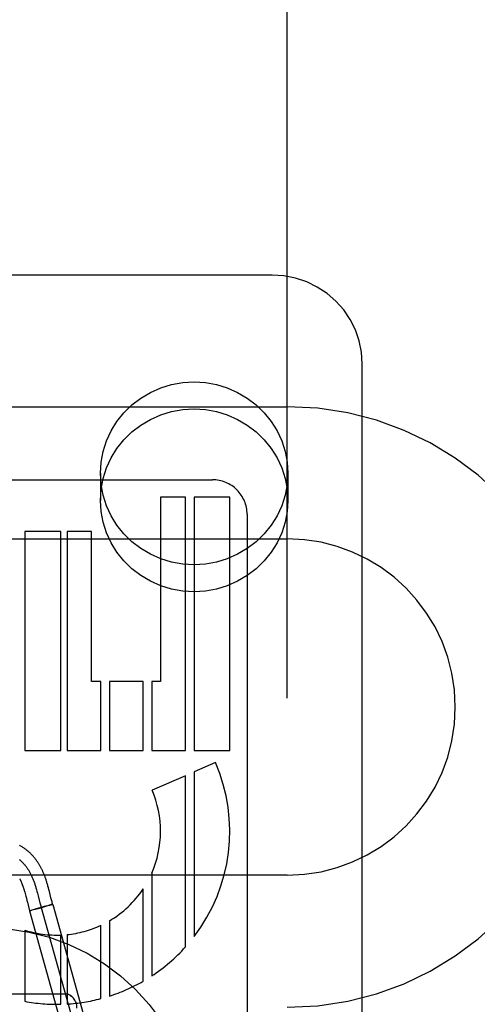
# Model space of a CAD drawing. Header units: inches. Extents: x 0 to 283, y 0 to 183.
# Tile 37 of 63: x 96.75 to 97.131, y 93.307 to 94.126. Entities that reach past the tile are written whole.
import ezdxf

# ---------------------------------------------------------------- set-up
doc = ezdxf.new("R2010")
doc.units = ezdxf.units.IN
doc.header["$LTSCALE"] = 15.583333
doc.header["$MEASUREMENT"] = 0
doc.linetypes.add('HIDDEN', pattern=[0.2, 0.1, -0.1])
doc.layers.add('DEFAULT_2', color=8, linetype='HIDDEN')

msp = doc.modelspace()

# ---------------------------------------------------------------- linework, layer by layer
at = {"layer": 'DEFAULT_2', "color": 8, "linetype": 'HIDDEN'}
for p, q in [((96.97251, 90.44499), (96.97251, 95.9455)), ((96.96001, 93.91383), (96.48501, 93.91383)), ((97.03501, 93.09684), (97.03501, 93.83989)), ((96.47251, 93.80417), (96.97251, 93.80417)), ((96.81701, 93.74875), (96.81701, 93.72625)), ((96.97301, 93.74875), (96.97301, 93.72625)), ((96.65111, 93.74337), (96.91036, 93.74337)), ((96.88785, 93.72897), (96.86711, 93.72897)), ((96.86711, 93.72897), (96.86711, 93.57552)), ((96.88785, 93.51792), (96.88785, 93.72897)), ((96.92471, 93.72897), (96.89499, 93.72897)), ((96.89499, 93.72897), (96.89499, 93.51792)), ((96.92471, 93.51792), (96.92471, 93.72897)), ((96.93911, 93.71463), (96.93911, 93.10976)), ((96.78417, 93.70017), (96.75398, 93.70017)), ((96.75398, 93.70017), (96.75398, 93.51792)), ((96.78417, 93.51792), (96.78417, 93.70017)), ((96.80951, 93.70017), (96.78924, 93.70017)), ((96.78924, 93.70017), (96.78924, 93.51792)), ((96.80951, 93.57552), (96.80951, 93.70017)), ((96.47251, 93.69417), (96.97251, 93.69417)), ((96.81735, 93.57552), (96.80951, 93.57552)), ((96.81735, 93.51792), (96.81735, 93.57552)), ((96.8526, 93.57552), (96.82449, 93.57552)), ((96.82449, 93.57552), (96.82449, 93.51792)), ((96.8526, 93.51792), (96.8526, 93.57552)), ((96.86711, 93.57552), (96.85974, 93.57552)), ((96.85974, 93.57552), (96.85974, 93.51792)), ((96.75398, 93.51792), (96.78417, 93.51792)), ((96.78924, 93.51792), (96.81735, 93.51792)), ((96.82449, 93.51792), (96.8526, 93.51792)), ((96.85974, 93.51792), (96.88785, 93.51792)), ((96.89499, 93.51792), (96.92471, 93.51792)), ((96.91286, 93.50784), (96.89499, 93.5001)), ((96.89499, 93.5001), (96.89499, 93.36303)), ((96.88785, 93.49701), (96.86, 93.48496)), ((96.88785, 93.35443), (96.88785, 93.49701)), ((96.85974, 93.41572), (96.85974, 93.33027)), ((96.97251, 93.41417), (96.47251, 93.41417)), ((96.75374, 93.40095), (96.75403, 93.39995)), ((96.75403, 93.39995), (96.75431, 93.39891)), ((96.7638, 93.40213), (96.7642, 93.40068)), ((96.7642, 93.40068), (96.76459, 93.39921)), ((96.76459, 93.39921), (96.76516, 93.39698)), ((96.77375, 93.40368), (96.77335, 93.40512)), ((96.77415, 93.40216), (96.77375, 93.40368)), ((96.77457, 93.40056), (96.77415, 93.40216)), ((96.77589, 93.39541), (96.77457, 93.40056)), ((96.8526, 93.32587), (96.8526, 93.40271)), ((96.75431, 93.39891), (96.75461, 93.39783)), ((96.75461, 93.39783), (96.75491, 93.3967)), ((96.75491, 93.3967), (96.75537, 93.39491)), ((96.75621, 93.39161), (96.75812, 93.3845)), ((96.76516, 93.39698), (96.76611, 93.39326)), ((96.76611, 93.39326), (96.76669, 93.39103)), ((96.76669, 93.39103), (96.76713, 93.3894)), ((96.77634, 93.39368), (96.77589, 93.39541)), ((96.77678, 93.39201), (96.77634, 93.39368)), ((96.75907, 93.38482), (96.75813, 93.3845)), ((96.75813, 93.3845), (96.79831, 93.23999)), ((96.75853, 93.38458), (96.75866, 93.38461)), ((96.75866, 93.38461), (96.75881, 93.38464)), ((96.75881, 93.38464), (96.75906, 93.38471)), ((96.75946, 93.38481), (96.75903, 93.3847)), ((96.75999, 93.38509), (96.75907, 93.38482)), ((96.76005, 93.38496), (96.7594, 93.38479)), ((96.76094, 93.38537), (96.75995, 93.38508)), ((96.76102, 93.38521), (96.75996, 93.38493)), ((96.76275, 93.38589), (96.76094, 93.38537)), ((96.76288, 93.38571), (96.76102, 93.38521)), ((96.76356, 93.38612), (96.76261, 93.38586)), ((96.76563, 93.38646), (96.76279, 93.38569)), ((96.76666, 93.387), (96.76348, 93.3861)), ((96.76563, 93.38646), (96.76901, 93.3874)), ((96.77021, 93.38798), (96.76666, 93.387)), ((96.76776, 93.38718), (96.80794, 93.24267)), ((96.77204, 93.38826), (96.76884, 93.38735)), ((96.77286, 93.38871), (96.77009, 93.38795)), ((96.774, 93.38882), (96.77196, 93.38823)), ((96.77455, 93.38916), (96.77286, 93.38871)), ((96.77399, 93.38881), (96.77532, 93.3892)), ((96.77554, 93.38942), (96.77452, 93.38915)), ((96.77604, 93.38942), (96.77527, 93.38919)), ((96.77613, 93.38957), (96.77548, 93.3894)), ((96.77644, 93.38954), (96.77575, 93.38933)), ((96.77643, 93.38964), (96.77606, 93.38955)), ((96.77669, 93.38971), (96.77643, 93.38964)), ((96.77644, 93.38954), (96.77738, 93.38985)), ((96.77685, 93.38975), (96.77669, 93.38971)), ((96.77698, 93.38978), (96.77685, 93.38975)), ((96.7774, 93.38986), (96.81758, 93.24535)), ((96.82449, 93.37615), (96.82449, 93.31346)), ((96.75398, 93.36848), (96.75398, 93.30915)), ((96.81735, 93.31138), (96.81735, 93.3724)), ((96.78417, 93.30669), (96.78417, 93.36431)), ((96.78924, 93.36467), (96.78924, 93.3069)), ((96.65751, 93.31529), (96.78751, 93.31529))]:
    msp.add_line(p, q, dxfattribs=at)
for points in [[(97.03501, 93.83989), (97.03438, 93.8495), (97.03248, 93.85896), (97.02934, 93.86809), (97.02503, 93.87676), (97.0196, 93.8848), (97.01314, 93.89208), (97.00577, 93.89848), (96.9976, 93.90387), (96.98879, 93.90817), (96.97948, 93.91129), (96.96983, 93.91319), (96.96001, 93.91383)], [(96.81701, 93.74875), (96.8176, 93.75799), (96.81928, 93.76697), (96.82209, 93.77575), (96.82595, 93.78414), (96.83083, 93.792), (96.83663, 93.79924), (96.84329, 93.80574), (96.8507, 93.81142), (96.85877, 93.81617), (96.86735, 93.81995), (96.87635, 93.82268), (96.88561, 93.82434), (96.89501, 93.82489), (96.90442, 93.82434), (96.91368, 93.82268), (96.92267, 93.81995), (96.93126, 93.81617), (96.93932, 93.81142), (96.94673, 93.80574), (96.9534, 93.79924), (96.9592, 93.792), (96.96408, 93.78414), (96.96794, 93.77575), (96.97075, 93.76697), (96.97243, 93.75799), (96.97301, 93.74875)], [(96.81701, 93.72625), (96.8176, 93.7355), (96.81928, 93.74448), (96.82209, 93.75326), (96.82595, 93.76164), (96.83083, 93.76951), (96.83663, 93.77675), (96.84329, 93.78325), (96.8507, 93.78893), (96.85877, 93.79368), (96.86735, 93.79746), (96.87635, 93.80019), (96.88561, 93.80185), (96.89501, 93.8024), (96.90442, 93.80185), (96.91368, 93.80019), (96.92267, 93.79746), (96.93126, 93.79368), (96.93932, 93.78893), (96.94673, 93.78325), (96.9534, 93.77675), (96.9592, 93.76951), (96.96408, 93.76164), (96.96794, 93.75326), (96.97075, 93.74448), (96.97243, 93.7355), (96.97301, 93.72625)], [(96.97301, 93.74875), (96.97243, 93.7395), (96.97075, 93.73052), (96.96794, 93.72174), (96.96408, 93.71335), (96.9592, 93.70549), (96.9534, 93.69825), (96.94673, 93.69175), (96.93932, 93.68607), (96.93126, 93.68132), (96.92267, 93.67754), (96.91368, 93.67481), (96.90442, 93.67315), (96.89501, 93.6726), (96.88561, 93.67315), (96.87635, 93.67481), (96.86735, 93.67754), (96.85877, 93.68132), (96.8507, 93.68607), (96.84329, 93.69175), (96.83663, 93.69825), (96.83083, 93.70549), (96.82595, 93.71335), (96.82209, 93.72174), (96.81928, 93.73052), (96.8176, 93.7395), (96.81701, 93.74875)], [(96.97301, 93.72625), (96.97243, 93.71701), (96.97075, 93.70803), (96.96794, 93.69925), (96.96408, 93.69086), (96.9592, 93.683), (96.9534, 93.67575), (96.94673, 93.66926), (96.93932, 93.66358), (96.93126, 93.65883), (96.92267, 93.65505), (96.91368, 93.65232), (96.90442, 93.65065), (96.89501, 93.65011), (96.88561, 93.65065), (96.87635, 93.65232), (96.86735, 93.65505), (96.85877, 93.65883), (96.8507, 93.66358), (96.84329, 93.66926), (96.83663, 93.67575), (96.83083, 93.683), (96.82595, 93.69086), (96.82209, 93.69925), (96.81928, 93.70803), (96.8176, 93.71701), (96.81701, 93.72625)], [(96.77335, 93.40512), (96.77315, 93.40583), (96.77295, 93.40652), (96.77275, 93.4072), (96.77255, 93.40787), (96.77235, 93.40853), (96.77214, 93.40918), (96.77194, 93.40981), (96.77174, 93.41042), (96.77154, 93.41102), (96.77134, 93.41159), (96.77114, 93.41215), (96.77094, 93.4127), (96.77074, 93.41323), (96.77054, 93.41376), (96.77033, 93.41429), (96.77012, 93.41482), (96.7699, 93.41535), (96.76967, 93.41589), (96.76944, 93.41642), (96.76921, 93.41695), (96.76897, 93.41748), (96.76873, 93.418), (96.76848, 93.41851), (96.76823, 93.41903), (96.76797, 93.41954), (96.76771, 93.42004), (96.76745, 93.42055), (96.76718, 93.42105), (96.7669, 93.42155), (96.76662, 93.42204), (96.76634, 93.42254), (96.76605, 93.42303), (96.76575, 93.42352), (96.76544, 93.424), (96.76514, 93.42449), (96.76482, 93.42497), (96.7645, 93.42544), (96.76417, 93.42592), (96.76384, 93.42639), (96.7635, 93.42686), (96.76315, 93.42732), (96.7628, 93.42778), (96.76244, 93.42824), (96.76207, 93.4287), (96.76169, 93.42915), (96.76131, 93.4296), (96.76092, 93.43005), (96.76052, 93.43049), (96.76012, 93.43093), (96.75971, 93.43136), (96.75929, 93.43179), (96.75886, 93.43222), (96.75843, 93.43264), (96.75798, 93.43305), (96.75753, 93.43347), (96.75707, 93.43387), (96.7566, 93.43428), (96.75612, 93.43468), (96.75564, 93.43507), (96.75514, 93.43546), (96.75464, 93.43584), (96.75412, 93.43622), (96.7536, 93.43659), (96.75306, 93.43696), (96.75252, 93.43732), (96.75196, 93.43767), (96.7514, 93.43802), (96.75082, 93.43837), (96.75024, 93.4387), (96.74964, 93.43903)], [(96.74944, 93.42722), (96.74985, 93.42689), (96.75025, 93.42655), (96.75065, 93.42621), (96.75104, 93.42585), (96.75143, 93.42549), (96.75182, 93.42512), (96.7522, 93.42474), (96.75258, 93.42435), (96.75295, 93.42395), (96.75332, 93.42354), (96.75369, 93.42313), (96.75405, 93.4227), (96.75441, 93.42227), (96.75476, 93.42183), (96.75511, 93.42138), (96.75545, 93.42092), (96.75579, 93.42045), (96.75613, 93.41997), (96.75646, 93.41948), (96.75678, 93.41899), (96.7571, 93.41848), (96.75742, 93.41796), (96.75774, 93.41744), (96.75804, 93.4169), (96.75835, 93.41636), (96.75865, 93.4158), (96.75894, 93.41524), (96.75923, 93.41467), (96.75952, 93.41408), (96.7598, 93.41349), (96.76007, 93.41289), (96.76034, 93.41227), (96.76061, 93.41165), (96.76087, 93.41101), (96.76113, 93.41037), (96.76138, 93.40971), (96.76163, 93.40905), (96.76187, 93.40837), (96.7621, 93.40771), (96.76232, 93.40704), (96.76254, 93.40636), (96.76276, 93.40567), (96.76298, 93.40498), (96.76319, 93.40428), (96.76339, 93.40357), (96.7636, 93.40285), (96.7638, 93.40213)], [(96.74982, 93.4111), (96.74997, 93.41083), (96.75011, 93.41055), (96.75025, 93.41026), (96.75039, 93.40998), (96.75053, 93.40969), (96.75067, 93.40939), (96.75081, 93.4091), (96.75095, 93.4088), (96.75108, 93.40849), (96.75122, 93.40818), (96.75135, 93.40787), (96.75148, 93.40755), (96.75161, 93.40723), (96.75174, 93.40691), (96.75187, 93.40658), (96.752, 93.40625), (96.75213, 93.40591), (96.75225, 93.40557), (96.75238, 93.40521), (96.75251, 93.40485), (96.75264, 93.40448), (96.75277, 93.40409), (96.7529, 93.40368), (96.75304, 93.40326), (96.75318, 93.40282), (96.75332, 93.40237), (96.75346, 93.40191), (96.7536, 93.40144), (96.75374, 93.40095)], [(96.75537, 93.39491), (96.75586, 93.39298), (96.75621, 93.39161)], [(96.77738, 93.38985), (96.77722, 93.39043), (96.777, 93.39121), (96.77678, 93.39201)], [(96.75852, 93.38457), (96.75841, 93.38455), (96.75836, 93.38454), (96.75832, 93.38453), (96.75828, 93.38452), (96.75824, 93.38451), (96.75821, 93.38451), (96.75819, 93.3845), (96.75816, 93.3845), (96.75814, 93.3845), (96.75813, 93.38449), (96.75812, 93.38449), (96.75812, 93.3845)], [(96.75813, 93.3845), (96.75813, 93.3845), (96.75814, 93.3845), (96.75815, 93.3845), (96.75817, 93.3845), (96.75819, 93.3845), (96.75822, 93.38451)], [(96.76713, 93.3894), (96.76735, 93.3886), (96.76757, 93.3878), (96.7678, 93.387), (96.76803, 93.38622)], [(96.7772, 93.38983), (96.77715, 93.38982), (96.7771, 93.38981), (96.77698, 93.38978)], [(96.77738, 93.38986), (96.77738, 93.38986), (96.77737, 93.38986), (96.77736, 93.38986), (96.77734, 93.38985), (96.77732, 93.38985), (96.77729, 93.38985), (96.77726, 93.38984), (96.77722, 93.38983), (96.77718, 93.38982)], [(96.7774, 93.38986), (96.77739, 93.38986), (96.77739, 93.38986), (96.77737, 93.38986), (96.77736, 93.38986)]]:
    msp.add_lwpolyline(points, dxfattribs=at)
msp.add_circle((96.72251, 93.19529), 0.175, dxfattribs=at)
for centre, radius, start, end in [((96.97251, 93.55417), 0.25, 270, 90), ((96.91037, 93.71463), 0.02874, 0.01054, 90.02027), ((96.97251, 93.55417), 0.14, 270, 90), ((96.78071, 93.45064), 0.144, 322.52312, 23.40302), ((96.78071, 93.45064), 0.0864, 336.16143, 23.40475), ((96.78071, 93.45064), 0.0864, 300.44126, 326.30555), ((96.78071, 93.45065), 0.0864, 251.9811, 272.2925), ((96.78071, 93.45064), 0.0864, 275.66187, 295.08817), ((96.78071, 93.45064), 0.144, 303.28679, 318.07244), ((96.78071, 93.45064), 0.144, 287.69761, 299.94758), ((96.78071, 93.45064), 0.144, 259.30349, 271.37485), ((96.78071, 93.45064), 0.144, 273.39432, 284.7393)]:
    msp.add_arc(centre, radius, start, end, dxfattribs=at)
msp.add_ellipse((96.78751, 93.30342), major_axis=(0, 0.01187), ratio=0.842271, start_param=-1.570796, end_param=0, dxfattribs=at)

doc.saveas('drawing.dxf')
